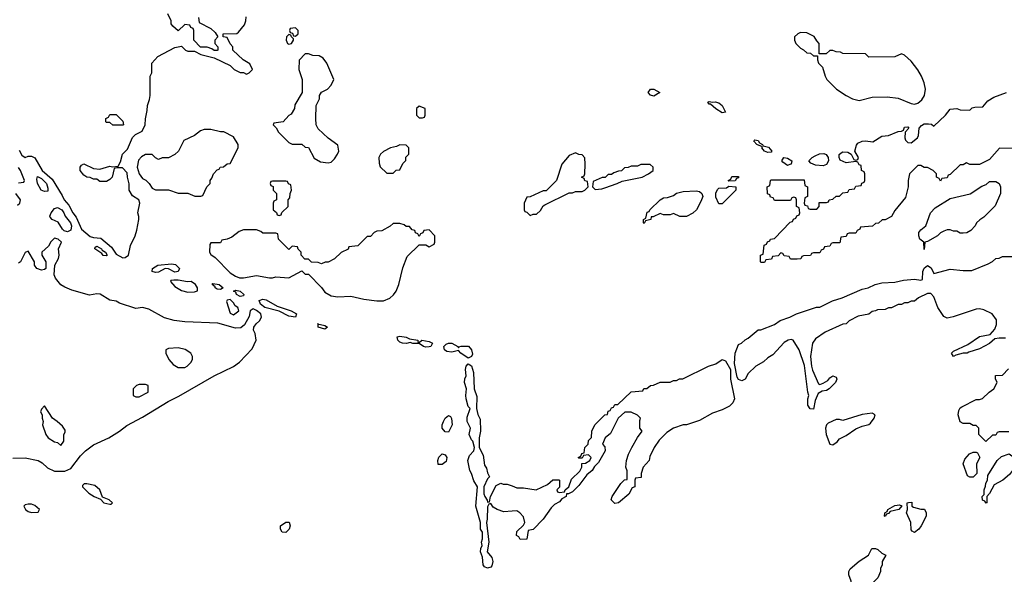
# Model space of a CAD drawing. Header units: inches. Extents: x 2348341 to 2479810, y 460419 to 613669.
# Tile 245 of 256: x 2376977 to 2383022, y 542832 to 546236. Entities that reach past the tile are written whole.
import ezdxf

# ---------------------------------------------------------------- set-up
doc = ezdxf.new("R2010")
doc.units = ezdxf.units.IN
doc.header["$MEASUREMENT"] = 0
doc.layers.add('C3574', color=7, linetype='Continuous')
doc.layers.add('C3584', color=7, linetype='Continuous')

msp = doc.modelspace()

# ---------------------------------------------------------------- linework, layer by layer
at = {"layer": 'C3574', "color": 2}
for points, elevation in [([(2378074, 546250), (2378078, 546218), (2378150, 546182), (2378176.9, 546156.9), (2378194, 546130), (2378174, 546110), (2378174, 546090), (2378194, 546070), (2378194, 546050), (2378190, 546046), (2378170, 546046), (2378156.4, 546056.4), (2378127.3, 546067.3), (2378087.3, 546067.3), (2378046, 546110), (2378046, 546170), (2378042, 546182), (2378027.3, 546187.3), (2378022, 546202), (2377990, 546206), (2377950, 546168), (2377916.4, 546196.4), (2377906, 546210), (2377906, 546230), (2377887.3, 546272.7)], 50), ([(2376974.4, 545434.4), (2376990, 545404.7), (2377010, 545391), (2377030, 545399.3), (2377050, 545398.4), (2377070, 545388.4), (2377114.3, 545310), (2377177.1, 545257.1), (2377238, 545158), (2377250.5, 545130), (2377277.7, 545097.7), (2377303.1, 545050), (2377323.4, 545023.4), (2377356.3, 544950), (2377410, 544906), (2377430, 544899), (2377474.3, 544894.3), (2377540.6, 544840.6), (2377570, 544796.5), (2377610, 544773.7), (2377624.2, 544775.8), (2377646, 544790), (2377658, 544850), (2377686.6, 544910), (2377696.6, 544943.4), (2377709.2, 545010), (2377709, 545029), (2377702, 545050), (2377715.3, 545110), (2377708, 545130), (2377670, 545155.3), (2377649.2, 545190), (2377648.4, 545228.4), (2377638, 545270), (2377636.4, 545296.4), (2377607.3, 545327.3), (2377572.7, 545327.3), (2377558, 545322), (2377544.7, 545270), (2377530, 545255.3), (2377510, 545242), (2377470, 545242), (2377450, 545258), (2377430, 545258), (2377410, 545268), (2377390, 545268.7), (2377370, 545282), (2377349, 545310), (2377348.9, 545331.1), (2377356.4, 545343.6), (2377370, 545352), (2377430, 545322), (2377470, 545318), (2377530, 545338), (2377546, 545334), (2377582, 545338), (2377596.4, 545363.6), (2377609.1, 545410.9), (2377638, 545442), (2377670, 545514), (2377688.4, 545531.6), (2377728.4, 545551.6), (2377748, 545590), (2377748.4, 545628.4), (2377760.4, 545679.6), (2377762, 545710), (2377774.6, 545745.4), (2377778, 545770), (2377778, 545890), (2377788, 545910), (2377788, 545970), (2377826, 546010), (2377930, 546064.7), (2377970, 546074), (2377994, 546050), (2378010, 546042), (2378050, 546042), (2378090, 546022), (2378170, 546002), (2378270, 545954), (2378294, 545930), (2378330, 545912), (2378350, 545912), (2378370, 545902), (2378386, 545910), (2378406, 545930), (2378390, 545966), (2378348.9, 545988.9), (2378286, 546050), (2378286, 546070), (2378268.4, 546088.4), (2378250, 546126), (2378226, 546130), (2378226, 546150), (2378310, 546152), (2378320.4, 546159.6), (2378356.4, 546203.6), (2378366, 546230), (2378367.3, 546252.7)], 50), ([(2376970, 545234), (2377002, 545238), (2377006, 545250), (2376982, 545310), (2376970, 545328)], 50), ([(2376963.1, 545096.9), (2376978, 545110), (2376982, 545130), (2376954, 545170)], 50), ([(2376934.6, 543545.4), (2377010, 543546.8), (2377090.4, 543530.4), (2377115.5, 543515.5), (2377146.7, 543486.7), (2377190, 543464.9), (2377254.6, 543465.4), (2377290, 543482), (2377350, 543558.8), (2377381.2, 543590), (2377430, 543627.3), (2377524, 543670), (2377590, 543710.7), (2377634.9, 543745.1), (2377730, 543797.1), (2377887.6, 543892.4), (2377954.6, 543925.4), (2378170, 544050.5), (2378290, 544108), (2378326.7, 544133.3), (2378404.1, 544215.9), (2378429.3, 544270), (2378422.7, 544310), (2378413.2, 544330), (2378414, 544350), (2378428.7, 544370), (2378450, 544387.3), (2378460.7, 544410), (2378457, 544430), (2378430, 544451.8), (2378410, 544461.2), (2378391.3, 544450), (2378386.4, 544413.6), (2378356.9, 544363.1), (2378334.8, 544345.2), (2378302, 544342), (2378192.9, 544372.9), (2377990, 544382), (2377926, 544390), (2377865.6, 544405.6), (2377770, 544459), (2377730, 544469), (2377690, 544464), (2377590, 544495.3), (2377570, 544508), (2377530, 544514), (2377471.9, 544551.9), (2377450, 544552.7), (2377404.7, 544544.7), (2377296.5, 544576.5), (2377253.6, 544593.6), (2377229.3, 544609.3), (2377197.2, 544650), (2377188.7, 544670), (2377192.7, 544730), (2377216, 544770), (2377219.3, 544790), (2377216, 544830), (2377233.2, 544870), (2377214, 544890), (2377190, 544896), (2377167.7, 544872.3), (2377154.4, 544845.6), (2377112, 544810), (2377112, 544790), (2377138, 544750), (2377138, 544710), (2377130, 544702), (2377110, 544699), (2377082, 544710), (2377068, 544730), (2377068, 544750), (2377030, 544815.3), (2377010, 544808), (2376982, 544750), (2376970, 544742)], 50), ([(2380000, 543219.5), (2379950, 543215.3), (2379909.3, 543229.3), (2379884.7, 543244.7), (2379870, 543266), (2379858, 543262), (2379850, 543246), (2379847.3, 543170), (2379842.8, 543150), (2379857.6, 543030), (2379846, 542970), (2379875.4, 542935.4), (2379880.9, 542910), (2379876.5, 542883.5), (2379870, 542875.6), (2379850, 542869.7), (2379830, 542878.7), (2379821.7, 542890), (2379817.4, 542937.4), (2379806.6, 542970), (2379807.3, 542990), (2379817.2, 543010), (2379812.7, 543030), (2379818, 543050), (2379819, 543090), (2379806.3, 543110), (2379805.6, 543150), (2379777.7, 543250), (2379787.6, 543370), (2379765, 543405), (2379751.6, 543451.6), (2379740.5, 543470), (2379728, 543530), (2379738.9, 543561.1), (2379765.2, 543590), (2379769, 543610), (2379758, 543650), (2379750, 543658), (2379736, 543690), (2379745.2, 543730), (2379723.6, 543770), (2379723.3, 543796.7), (2379742, 543850), (2379730, 543862), (2379717.4, 543910), (2379715.1, 543930), (2379720.9, 543970), (2379708.5, 544010), (2379710, 544031.3), (2379718, 544050), (2379714, 544090), (2379719, 544110), (2379730, 544124.7), (2379750.9, 544110.9), (2379762.8, 544070), (2379767.3, 543970), (2379783.8, 543923.8), (2379781, 543850), (2379790, 543814), (2379803.6, 543783.6), (2379806, 543710), (2379798, 543670), (2379798, 543610), (2379823.4, 543563.4), (2379830, 543502), (2379842.8, 543482.8), (2379850, 543454), (2379862, 543430), (2379850, 543418), (2379826, 543370), (2379826.8, 543326.8), (2379832, 543310), (2379847.7, 543287.7), (2379850, 543274), (2379862, 543278), (2379868, 543310), (2379902, 543378), (2379930, 543391.3), (2379946, 543386), (2379970, 543386), (2380000, 543374.4)], 46)]:
    msp.add_lwpolyline(points, dxfattribs=dict(at, elevation=elevation))
for points, elevation in [([(2378670, 546186), (2378638, 546182), (2378634, 546170), (2378638, 546158), (2378652.7, 546152.7), (2378658, 546138), (2378670, 546134), (2378686, 546150), (2378686, 546170)], 50), ([(2378630, 546146), (2378614, 546130), (2378612, 546110), (2378622, 546090), (2378630, 546086), (2378646, 546090), (2378658, 546110), (2378658, 546118), (2378646, 546130), (2378642, 546142)], 50), ([(2378750, 546026), (2378730, 546026), (2378692.7, 545987.3), (2378691.3, 545930), (2378711.6, 545868.4), (2378711.6, 545788.4), (2378666.8, 545713.2), (2378664.7, 545690), (2378643.6, 545656.4), (2378630, 545648), (2378594, 545610), (2378538, 545602), (2378534, 545590), (2378552, 545572), (2378565.4, 545545.4), (2378630, 545482), (2378650, 545472), (2378710, 545472), (2378730, 545454), (2378750, 545452), (2378785.4, 545385.4), (2378823.6, 545363.6), (2378870, 545358), (2378890, 545362), (2378910, 545382), (2378928.7, 545410), (2378935.3, 545430), (2378930, 545466), (2378870, 545508), (2378810, 545566), (2378798, 545590), (2378795.3, 545630), (2378798, 545710), (2378818, 545750), (2378818, 545770), (2378828.9, 545791.1), (2378866, 545810), (2378890, 545834), (2378906, 545870), (2378862, 545970), (2378840.2, 546000.2), (2378814.6, 546014.6), (2378776.4, 546016.4)], 50), ([(2379430, 545706), (2379414, 545690), (2379414, 545650), (2379430, 545634), (2379450, 545634), (2379462, 545638), (2379466, 545650), (2379466, 545690)], 50), ([(2377610, 545588), (2377548.4, 545588.4), (2377530, 545606), (2377510, 545606), (2377506, 545610), (2377506, 545630), (2377522, 545638), (2377530, 545654), (2377570, 545654), (2377610, 545614), (2377614, 545590)], 50), ([(2378150, 545562), (2378110, 545562), (2378086, 545554), (2378050, 545526), (2377985.4, 545494.6), (2377951.1, 545428.9), (2377930, 545408), (2377890, 545388), (2377852.7, 545387.3), (2377830, 545378), (2377810, 545388), (2377790, 545408), (2377750, 545408.7), (2377725.4, 545394.6), (2377706, 545374), (2377698, 545330), (2377710.9, 545290.9), (2377730, 545262), (2377751, 545251), (2377771.1, 545231.1), (2377790, 545202), (2377810, 545192), (2377890, 545192), (2377950, 545171.3), (2378010, 545172), (2378052.7, 545152.7), (2378090, 545154), (2378102, 545158), (2378126, 545210), (2378146, 545230), (2378146, 545250), (2378156.4, 545263.6), (2378166, 545290), (2378190, 545314), (2378202, 545318), (2378208.4, 545331.6), (2378227.3, 545332.7), (2378250, 545352), (2378270, 545354), (2378318, 545450), (2378318, 545470), (2378290, 545518), (2378230, 545548), (2378210, 545548)], 50), ([(2379310, 545468), (2379290, 545458), (2379254, 545450), (2379210, 545428), (2379192, 545410), (2379182, 545390), (2379183.6, 545356.4), (2379190, 545334), (2379230, 545294), (2379270, 545294), (2379288.4, 545311.6), (2379310, 545314), (2379330, 545354), (2379347.3, 545372.7), (2379348.4, 545391.6), (2379366, 545410), (2379366, 545450), (2379350, 545466)], 50), ([(2377130, 545181.6), (2377109.6, 545190), (2377087.1, 545230), (2377082.7, 545257.3), (2377087.2, 545272.8), (2377110, 545260.4), (2377140.9, 545230), (2377150, 545202), (2377150, 545184)], 46), ([(2378610, 545246), (2378530, 545246), (2378518, 545242), (2378514, 545230), (2378518, 545218), (2378532.7, 545212.7), (2378534, 545190), (2378554, 545170), (2378554, 545130), (2378538, 545122), (2378534, 545110), (2378534, 545070), (2378552.7, 545052.7), (2378558, 545038), (2378570, 545034), (2378582, 545038), (2378587.3, 545052.7), (2378626, 545090), (2378626, 545130), (2378636.4, 545143.6), (2378638, 545170), (2378646, 545190), (2378642, 545222), (2378628, 545228), (2378622, 545242)], 50), ([(2377270, 544933.3), (2377250, 544940.5), (2377239.7, 544950), (2377213.7, 544993.7), (2377177.2, 545010), (2377164.4, 545024.4), (2377162, 545030), (2377169.5, 545050), (2377190, 545077.3), (2377210, 545084.4), (2377235.3, 545070), (2377248.8, 545050), (2377255.3, 545030), (2377288.7, 544990), (2377294.9, 544970), (2377290, 544943.7)], 46), ([(2379310, 544986), (2379270, 544986), (2379251.6, 544968.4), (2379199.6, 544940.4), (2379170, 544938), (2379154, 544930), (2379130, 544906), (2379110, 544906), (2379052.7, 544847.3), (2378998, 544842), (2378992.7, 544827.3), (2378950, 544808), (2378910, 544768), (2378870, 544748), (2378852.7, 544747.3), (2378830, 544738), (2378810, 544746), (2378768.4, 544748.4), (2378750, 544766), (2378727.3, 544767.3), (2378706, 544790), (2378706, 544810), (2378687.3, 544827.3), (2378682, 544842), (2378650, 544846), (2378630, 544826), (2378566, 544890), (2378562, 544922), (2378550, 544926), (2378470, 544926), (2378456.4, 544936.4), (2378430, 544946), (2378350, 544946), (2378323.6, 544936.4), (2378279.6, 544900.4), (2378251.6, 544888.4), (2378218, 544882), (2378210, 544866), (2378150, 544866), (2378143.6, 544856.4), (2378142, 544810), (2378150, 544794), (2378176.9, 544776.9), (2378270, 544682), (2378302, 544662), (2378327.3, 544652.7), (2378350, 544652), (2378430, 544666), (2378510, 544651.3), (2378530, 544651.3), (2378550, 544658), (2378630, 544652), (2378710, 544694), (2378730, 544674), (2378750, 544674), (2378830, 544592), (2378850, 544564.7), (2378890, 544541), (2378930, 544536), (2379010, 544538.8), (2379090, 544521), (2379170, 544511), (2379210, 544511), (2379250, 544526), (2379272.9, 544547.1), (2379289.1, 544570.9), (2379304, 544610), (2379330, 544714), (2379356.4, 544783.6), (2379430, 544854), (2379470, 544854), (2379490, 544842), (2379522, 544858), (2379526, 544870), (2379526, 544910), (2379490, 544946), (2379458, 544942), (2379452.7, 544927.3), (2379438, 544922), (2379430, 544906), (2379422, 544922), (2379407.3, 544927.3), (2379402, 544942), (2379387.3, 544947.3), (2379370, 544966), (2379350, 544966), (2379336.4, 544976.4)], 50), ([(2377510, 544787), (2377489.1, 544789.1), (2377481.6, 544801.6), (2377438, 544830), (2377440.1, 544839.9), (2377450, 544846.8), (2377479.1, 544830), (2377482.4, 544822.4), (2377504, 544810), (2377513.4, 544790)], 46), ([(2377930, 544687), (2377890, 544707.1), (2377870, 544709.7), (2377830, 544687.3), (2377810, 544683.5), (2377789.6, 544690), (2377792.3, 544710), (2377825.2, 544730), (2377910, 544738.3), (2377933.3, 544733.3), (2377957.6, 544710), (2377950, 544689.8)], 46), ([(2377950, 544637.6), (2377922.5, 544637.5), (2377905.4, 544634.6), (2377902, 544630), (2377930, 544598.8), (2377970, 544574), (2378010, 544562.8), (2378050, 544566), (2378068, 544572), (2378068.7, 544590), (2378056, 544610), (2378030, 544629.4), (2378007.2, 544627.2)], 50), ([(2378210, 544580.9), (2378190, 544581.6), (2378178, 544590), (2378176.6, 544596.6), (2378159, 544610), (2378162, 544618), (2378201, 544610), (2378226, 544590)], 46), ([(2378330, 544537), (2378308, 544550), (2378303.3, 544563.3), (2378289.3, 544570.7), (2378303.9, 544576.1), (2378330, 544570.2), (2378353, 544550), (2378350, 544542)], 46), ([(2378270, 544519.3), (2378250, 544514), (2378246.4, 544506.4), (2378270, 544434), (2378290, 544424.7), (2378322, 544450), (2378315.3, 544470), (2378300.7, 544480.7), (2378290, 544499)], 50), ([(2378670, 544409.6), (2378630, 544416.9), (2378570, 544446.6), (2378482, 544470), (2378455.8, 544490), (2378447.2, 544512.8), (2378470, 544520.3), (2378490, 544516.9), (2378557.7, 544477.7), (2378643, 544450), (2378676.3, 544430)], 46), ([(2378850, 544337.2), (2378809.3, 544350), (2378808.9, 544368.9), (2378806, 544370), (2378850, 544359.1), (2378866, 544350)], 46), ([(2379430, 544254), (2379446, 544270), (2379490, 544260.7), (2379510.8, 544250), (2379502, 544230), (2379490, 544227.3), (2379470, 544225.6), (2379455.3, 544230), (2379428.9, 544248.9), (2379390.7, 544249.3), (2379374, 544254), (2379352.1, 544247.9), (2379328, 544250), (2379310, 544256), (2379298, 544270), (2379295.3, 544290), (2379310, 544293.7), (2379350, 544287.7), (2379370, 544278), (2379422, 544270), (2379422, 544262)], 46), ([(2377950, 544222), (2377890, 544218), (2377874, 544210), (2377874, 544190), (2377892, 544150), (2377919.6, 544119.6), (2377950, 544102), (2377990, 544102), (2378006, 544110), (2378028.4, 544131.6), (2378038, 544150), (2378038, 544170), (2378028, 544190), (2377992.9, 544212.9)], 54), ([(2379670, 544222), (2379672.7, 544227.3), (2379688.2, 544231.8), (2379731.8, 544231.8), (2379751, 544210), (2379756, 544184), (2379750, 544168), (2379730, 544159), (2379684.5, 544190), (2379670, 544206.6), (2379630, 544194.8), (2379600, 544200), (2379584.2, 544210), (2379581.6, 544230), (2379594.7, 544245.3), (2379610, 544250.3), (2379630.2, 544250.2), (2379666.8, 544230)], 46), ([(2377750, 543998), (2377710, 543998), (2377694, 543990), (2377674, 543970), (2377674, 543930), (2377690, 543922), (2377710, 543922), (2377766, 543950), (2377766, 543990)], 54), ([(2377130, 543866), (2377110, 543846), (2377104.7, 543830), (2377114, 543810), (2377114, 543790), (2377122, 543770), (2377118, 543750), (2377138, 543690), (2377152, 543670), (2377190, 543646), (2377210, 543642), (2377230, 543622), (2377248, 543650), (2377248, 543690), (2377256.4, 543703.6), (2377256.4, 543716.4), (2377240.4, 543740.4), (2377208, 543770), (2377178, 543790)], 54), ([(2379610, 543704), (2379590, 543706), (2379569.7, 543730), (2379569.7, 543750), (2379578.4, 543770), (2379590, 543790.6), (2379610, 543806.8), (2379621, 543801), (2379627.9, 543787.9), (2379632, 543750)], 46), ([(2379546.3, 543506.3), (2379543.6, 543530), (2379549.8, 543550.2), (2379570.7, 543570.7), (2379590, 543566), (2379599.1, 543550), (2379595.5, 543524.5), (2379570, 543506.6)], 46), ([(2377390, 543388), (2377372.7, 543387.3), (2377362, 543378), (2377362, 543370), (2377402, 543330), (2377434, 543310), (2377474, 543294), (2377494, 543270), (2377530, 543262), (2377538, 543262), (2377546, 543270), (2377526, 543290), (2377486, 543306), (2377468, 543350), (2377438, 543378)], 50), ([(2377050, 543262), (2377030, 543262), (2377010, 543258), (2377002, 543250), (2377012, 543230), (2377030, 543218), (2377050, 543212), (2377090, 543214), (2377098, 543230), (2377070, 543254)], 50), ([(2378610, 543089.3), (2378588.7, 543090), (2378579, 543110), (2378579, 543130), (2378610, 543152), (2378631.6, 543151.6), (2378638, 543130), (2378631.3, 543110)], 46)]:
    msp.add_lwpolyline(points, close=True, dxfattribs=dict(at, elevation=elevation))
at = {"layer": 'C3584', "color": 2}
for points, elevation in [([(2381770, 546158), (2381754, 546150), (2381734, 546130), (2381734, 546110), (2381742, 546090), (2381770, 546062), (2381790, 546052), (2381810, 546032), (2381831.6, 546031.6), (2381850, 546014), (2381874, 546014), (2381874, 545990), (2381882, 545970), (2381905.4, 545945.4), (2381921, 545890), (2381931.3, 545870), (2381991.3, 545810), (2382050, 545770.8), (2382090, 545751), (2382130, 545741), (2382210, 545761), (2382303.5, 545763.5), (2382370, 545754.8), (2382450, 545720.7), (2382470, 545717.3), (2382490, 545724), (2382514.9, 545745.1), (2382532.3, 545770), (2382537.2, 545810), (2382529.4, 545849.4), (2382513.2, 545890), (2382490, 545928.7), (2382450, 545982), (2382410, 546018), (2382390, 546026), (2382350, 546008), (2382190, 546006), (2382170, 546026), (2382030, 546028), (2382016.4, 546036.4), (2381990, 546038), (2381970, 546046), (2381950, 546046), (2381927.3, 546027.3), (2381886, 546026), (2381886, 546090), (2381870, 546106), (2381853.6, 546133.6), (2381810, 546155.3)], 50), ([(2380870, 545766.3), (2380850, 545772.7), (2380835.1, 545790), (2380848.7, 545810), (2380870.4, 545810.4), (2380906, 545790)], 46), ([(2381230.6, 545730.6), (2381247.3, 545732.7), (2381270, 545726), (2381290.3, 545710.3), (2381310, 545668), (2381290, 545663.7), (2381249.8, 545689.8), (2381218, 545718), (2381210, 545718), (2381202, 545730), (2381210, 545734.8)], 46), ([(2381570, 545420.9), (2381549.7, 545429.7), (2381534, 545450), (2381536.4, 545456.4), (2381502, 545470), (2381484, 545490), (2381485.6, 545494.4), (2381490, 545498), (2381510, 545494), (2381519.6, 545479.6), (2381538, 545470), (2381542, 545462), (2381574.4, 545454.4), (2381594, 545430), (2381590, 545424)], 46), ([(2380390, 545418), (2380350, 545402), (2380304.7, 545350), (2380272, 545250), (2380210, 545186), (2380190, 545186), (2380111.6, 545148.4), (2380090, 545146), (2380074, 545110), (2380074, 545070), (2380078, 545058), (2380090, 545054), (2380110, 545034), (2380130, 545042), (2380150, 545042), (2380174.6, 545065.4), (2380190, 545094), (2380200.4, 545099.6), (2380350, 545174), (2380370, 545174), (2380390, 545182), (2380430, 545182), (2380446, 545190), (2380466, 545210), (2380462, 545242), (2380447.3, 545247.3), (2380442, 545262), (2380426, 545270), (2380442, 545278), (2380446, 545290), (2380448, 545350), (2380447.3, 545387.3), (2380430, 545406), (2380410, 545408)], 50), ([(2381690, 545342), (2381662, 545362), (2381655.3, 545370), (2381668, 545390), (2381690, 545386), (2381718, 545370), (2381714, 545350), (2381710, 545348.7)], 46), ([(2381910, 545339), (2381863.1, 545343.1), (2381834.6, 545354.6), (2381822, 545370), (2381842, 545390), (2381860.1, 545399.9), (2381887.8, 545412.2), (2381914.2, 545414.2), (2381928, 545408), (2381940.7, 545390), (2381942.8, 545370), (2381930, 545348)], 46), ([(2380790, 545348), (2380770, 545338), (2380730, 545338), (2380711.6, 545328.4), (2380690, 545326), (2380671.6, 545308.4), (2380652.7, 545307.3), (2380623.6, 545296.4), (2380610, 545286), (2380590, 545286), (2380571.6, 545268.4), (2380552.7, 545267.3), (2380498, 545242), (2380494, 545210), (2380510, 545194), (2380550, 545198), (2380570, 545204.7), (2380646, 545230), (2380675.3, 545244.7), (2380798, 545270), (2380838, 545290), (2380866, 545310), (2380866, 545330), (2380847.3, 545347.3)], 50), ([(2381330, 545246), (2381326, 545250), (2381342, 545258), (2381350, 545274), (2381390, 545274), (2381390, 545266), (2381378, 545262), (2381370, 545248)], 46), ([(2382750, 544926), (2382730, 544938), (2382710, 544938), (2382690, 544946), (2382670, 544946), (2382650, 544938), (2382630, 544928), (2382610.9, 544909.1), (2382550, 544874), (2382534, 544870), (2382530, 544826), (2382528.7, 544870), (2382503.7, 544890), (2382496.2, 544910), (2382497, 544930), (2382510, 544947.3), (2382539, 544970), (2382569.2, 545050), (2382598, 545082), (2382690, 545138), (2382812.9, 545167.1), (2382884.7, 545215.3), (2382910, 545224.7), (2382930, 545242), (2382970, 545242), (2382991.1, 545231.1), (2382998, 545210), (2382998, 545170), (2382966, 545094), (2382896.9, 545023.1), (2382871.6, 545008.4), (2382851.6, 544988.4), (2382842, 544970), (2382816.9, 544943.1), (2382791.6, 544928.4), (2382770, 544926)], 46), ([(2381030, 545028), (2380990, 545046), (2380970, 545038), (2380930, 545038), (2380910, 545046), (2380866, 545026), (2380854, 545026), (2380851.1, 545008.9), (2380818, 545002), (2380810, 544986), (2380806, 544990), (2380806, 545010), (2380822, 545018), (2380830, 545054), (2380842, 545058), (2380846, 545070), (2380908, 545130), (2380930, 545142), (2380954.6, 545145.4), (2380990, 545158), (2381010, 545171), (2381050, 545181), (2381130, 545184.7), (2381150, 545181), (2381164.7, 545170), (2381171, 545150), (2381159.6, 545120.4), (2381132, 545070), (2381110, 545048), (2381070, 545028)], 46), ([(2381270, 545106), (2381250, 545146), (2381250, 545174), (2381263.1, 545196.9), (2381270, 545202), (2381316.4, 545203.6), (2381330, 545214), (2381374, 545210), (2381374, 545190), (2381290, 545106)], 46), ([(2382210, 543822), (2382150, 543814), (2382030, 543775.3), (2382010, 543782), (2381990, 543782), (2381941.1, 543758.9), (2381930, 543749), (2381924.2, 543730), (2381927.4, 543690), (2381950, 543631), (2381970, 543626), (2381994.8, 543645.2), (2382010, 543664.7), (2382050, 543684.7), (2382110, 543724.7), (2382150, 543742), (2382190, 543752), (2382200.4, 543759.6), (2382222, 543790), (2382228, 543810)], 50), ([(2382810, 543428), (2382796.4, 543436.4), (2382769.1, 543510.9), (2382780.2, 543539.8), (2382808.9, 543571.1), (2382830, 543582), (2382850, 543582), (2382858, 543578), (2382872, 543550), (2382852, 543510), (2382854, 543450), (2382830, 543428)], 46), ([(2382910, 543268), (2382902, 543282), (2382887.3, 543287.3), (2382886, 543310), (2382898, 543322), (2382898, 543350), (2382907.3, 543372.7), (2382908.4, 543391.6), (2382918, 543410), (2382920.4, 543439.6), (2382978, 543530), (2383004.7, 543555.3), (2383051.6, 543571.6), (2383082, 543550), (2383084.7, 543510), (2383071.3, 543470), (2383054.4, 543445.6), (2383012, 543410), (2382959.6, 543380.4), (2382931.6, 543328.4), (2382914, 543310), (2382914, 543270)], 46), ([(2382290, 543188), (2382286, 543190), (2382288, 543210), (2382302, 543218), (2382306, 543230), (2382350, 543254.8), (2382378, 543258), (2382392.7, 543252.7), (2382374, 543230), (2382322, 543218), (2382310, 543206), (2382298, 543202)], 46), ([(2382510, 543231.3), (2382532, 543232), (2382542, 543210), (2382542, 543190), (2382511.3, 543130), (2382498, 543110), (2382470, 543089), (2382456.4, 543096.4), (2382450, 543106), (2382448.7, 543150), (2382422, 543210), (2382428, 543230), (2382426, 543270), (2382432.7, 543272.7), (2382454, 543274), (2382454, 543250), (2382463.6, 543243.6)], 46), ([(2382130, 542724), (2382105.2, 542725.2), (2382084, 542744), (2382082, 542790), (2382068, 542830), (2382068, 542850), (2382074.6, 542865.4), (2382130, 542912), (2382188, 542950), (2382209.4, 542990.6), (2382230, 542991.3), (2382245.4, 542985.4), (2382270, 542962), (2382294, 542950), (2382271.3, 542910), (2382271.1, 542888.9), (2382262, 542870), (2382262, 542850), (2382244.7, 542810), (2382210, 542775.3), (2382167.3, 542752.7), (2382150, 542735.3)], 46)]:
    msp.add_lwpolyline(points, close=True, dxfattribs=dict(at, elevation=elevation))
at = {"layer": 'C3584', "color": 2, "elevation": 46}
for points in [[(2383090, 545446), (2382992.7, 545447.3), (2382930, 545378), (2382870, 545348), (2382810, 545348), (2382790, 545358), (2382770, 545346), (2382750, 545346), (2382690, 545286), (2382678, 545282), (2382670, 545266), (2382638, 545262), (2382630, 545246), (2382622, 545262), (2382606, 545270), (2382606, 545290), (2382586, 545310), (2382550, 545328), (2382530, 545328.7), (2382510, 545342), (2382490, 545342), (2382438.8, 545290), (2382430.7, 545250), (2382430.8, 545210), (2382414.4, 545145.6), (2382350, 545066), (2382330, 545028), (2382290, 545008), (2382272.7, 545007.3), (2382250, 544988), (2382230, 544986), (2382211.6, 544968.4), (2382138, 544962), (2382134, 544950), (2382118, 544942), (2382110, 544926), (2382070, 544926), (2382058, 544922), (2382050, 544906), (2382018, 544902), (2382012.7, 544867.3), (2381970, 544866), (2381958, 544862), (2381950, 544846), (2381918, 544842), (2381912.7, 544827.3), (2381898, 544822), (2381890, 544806), (2381850, 544806), (2381838, 544802), (2381831.6, 544788.4), (2381790, 544786), (2381778, 544782), (2381771.6, 544768.4), (2381750, 544766), (2381710, 544766), (2381702, 544782), (2381670, 544786), (2381662, 544802), (2381650, 544806), (2381632.7, 544787.3), (2381598, 544782), (2381592.7, 544767.3), (2381558, 544762), (2381550, 544746), (2381530, 544746), (2381526, 544750), (2381526, 544790), (2381542, 544798), (2381547.3, 544852.7), (2381562, 544858), (2381568, 544872), (2381582, 544878), (2381586, 544890), (2381610, 544894), (2381707.3, 544992.7), (2381722, 544998), (2381727.3, 545012.7), (2381742, 545018), (2381747.3, 545032.7), (2381762, 545038), (2381766, 545050), (2381762, 545082), (2381746, 545090), (2381746, 545130), (2381742, 545142), (2381730, 545146), (2381718, 545142), (2381710, 545126), (2381610, 545126), (2381602, 545142), (2381587.3, 545147.3), (2381582, 545162), (2381567.3, 545167.3), (2381566, 545210), (2381582, 545218), (2381586, 545250), (2381590, 545254), (2381792.7, 545252.7), (2381798, 545218), (2381814, 545210), (2381814, 545150), (2381798, 545142), (2381794, 545110), (2381798, 545098), (2381812.7, 545092.7), (2381818, 545078), (2381830, 545074), (2381870, 545074), (2381886, 545090), (2381886, 545114), (2381930, 545114), (2381942, 545118), (2381946, 545130), (2381970, 545134), (2381990, 545154), (2382010, 545154), (2382030, 545174), (2382062, 545178), (2382070, 545194), (2382102, 545198), (2382110, 545214), (2382142, 545218), (2382147.3, 545232.7), (2382162, 545238), (2382166, 545250), (2382166, 545290), (2382162, 545302), (2382146, 545310), (2382142, 545342), (2382130, 545346), (2382122, 545362), (2382110, 545366), (2382050, 545358), (2382014.6, 545374.6), (2382008.7, 545390), (2382008.9, 545408.9), (2382020.2, 545419.8), (2382030, 545426), (2382062, 545422), (2382082, 545410), (2382098, 545378), (2382110, 545374), (2382122, 545378), (2382126, 545390), (2382104, 545430), (2382114.2, 545465.8), (2382122.4, 545477.6), (2382149.5, 545490.5), (2382170, 545493.4), (2382214, 545486), (2382270, 545521), (2382310, 545524.7), (2382369.5, 545550.5), (2382390, 545551), (2382402, 545558), (2382410, 545576), (2382430, 545578), (2382434.8, 545570), (2382414, 545546), (2382410.6, 545510), (2382415.9, 545495.9), (2382430, 545482.8), (2382450, 545480.7), (2382489.4, 545510), (2382495.1, 545524.9), (2382499.6, 545570), (2382513.6, 545586.4), (2382530, 545597.1), (2382556.3, 545596.3), (2382574.8, 545594.8), (2382590, 545582), (2382661.2, 545650), (2382690, 545687.3), (2382730, 545690.8), (2382750, 545683), (2382810, 545681), (2382825.1, 545694.9), (2382840.1, 545699.9), (2382890, 545701), (2382921, 545739), (2382958.5, 545761.5), (2383035.3, 545790)], [(2383030, 544282), (2382990, 544282), (2382963.6, 544276.4), (2382930, 544248.7), (2382870, 544215.3), (2382803.6, 544196.4), (2382794, 544190), (2382770, 544188.7), (2382723.6, 544176.4), (2382710, 544168.7), (2382698, 544190), (2382710, 544202), (2382798, 544242), (2382870, 544291), (2382935.3, 544304.7), (2382963.1, 544336.9), (2382974.6, 544365.4), (2382973.6, 544393.6), (2382948, 544430), (2382895.5, 544455.5), (2382870, 544461.2), (2382850, 544459), (2382707.1, 544412.9), (2382670, 544405.2), (2382650, 544414), (2382613.2, 544470), (2382590, 544535.3), (2382570, 544555.3), (2382550, 544555.3), (2382494, 544530), (2382470, 544508), (2382450, 544508), (2382430, 544498), (2382410, 544498), (2382390, 544488), (2382370, 544488), (2382330, 544468), (2382310, 544468), (2382290, 544458), (2382243.6, 544456.4), (2382231.6, 544448.4), (2382210, 544446), (2382190, 544428), (2382123.6, 544416.4), (2382070, 544388), (2382050, 544368.7), (2382030, 544368), (2381922, 544318), (2381863.5, 544276.5), (2381844, 544250), (2381832.7, 544170), (2381837.1, 544110), (2381844.4, 544084.4), (2381882, 544002), (2381890, 543998), (2381910, 544004.7), (2381938.6, 544021.4), (2381950, 544038), (2381970, 544051.3), (2381990, 544042), (2381994, 544030), (2381984.7, 544010), (2381946, 543970), (2381930, 543959.3), (2381902.8, 543957.2), (2381878.8, 543941.2), (2381860.7, 543899.3), (2381850, 543846), (2381830, 543848.7), (2381815.3, 543870), (2381815.3, 543910), (2381822, 543930), (2381815.3, 543950), (2381794.2, 544114.2), (2381762.7, 544210), (2381726, 544270), (2381713.2, 544273.2), (2381694, 544270), (2381670, 544255.3), (2381599.9, 544180.1), (2381570, 544161.2), (2381543.8, 544136.2), (2381496, 544110), (2381450, 544064), (2381430.6, 544029.4), (2381410, 544019), (2381390, 544028.7), (2381382, 544042), (2381365.2, 544125.2), (2381369.2, 544190), (2381390, 544242), (2381408.9, 544251.1), (2381430, 544272), (2381450, 544282), (2381510, 544332), (2381527.3, 544332.7), (2381610, 544364.7), (2381646, 544390), (2381706, 544410), (2381746, 544430), (2381868.9, 544471.1), (2381890, 544472), (2381966, 544510), (2382026, 544530), (2382150, 544582), (2382186, 544590), (2382228.9, 544611.1), (2382270, 544622), (2382350, 544624.7), (2382402, 544638), (2382470, 544644), (2382510, 544638), (2382519, 544641), (2382520.7, 544690), (2382530, 544710.8), (2382550, 544726.8), (2382572.8, 544712.8), (2382590, 544678), (2382690, 544704.7), (2382770, 544696), (2382823.1, 544696.9), (2382923.1, 544736.9), (2382950, 544752), (2382970, 544771.3), (2382990, 544772), (2383010, 544782), (2383096.4, 544783.6)], [(2380000, 543374.4), (2380030, 543362.8), (2380070, 543362.8), (2380148.4, 543351.6), (2380216.4, 543383.6), (2380250, 543412), (2380287.3, 543412.7), (2380292, 543410), (2380292, 543368), (2380274, 543350), (2380278, 543338), (2380290, 543334), (2380322, 543338), (2380326, 543350), (2380348, 543370), (2380364.7, 543415.3), (2380415.3, 543464.7), (2380428, 543490), (2380427.3, 543512.7), (2380450, 543514), (2380478, 543530), (2380486, 543550), (2380470, 543566), (2380438, 543562), (2380430, 543546), (2380410, 543546), (2380406, 543550), (2380422, 543558), (2380427.3, 543572.7), (2380442, 543578), (2380446, 543610), (2380466, 543630), (2380470, 543654), (2380487.3, 543672.7), (2380488.9, 543711.1), (2380508, 543750), (2380568.9, 543811.1), (2380586, 543814), (2380590, 543834), (2380602, 543838), (2380610, 543854), (2380622, 543858), (2380630, 543874), (2380650, 543874), (2380730, 543952), (2380802, 543958), (2380808.4, 543971.6), (2380827.3, 543972.7), (2380850, 543992), (2380867.3, 543992.7), (2380910, 544012), (2380970, 544012), (2380990, 544022), (2381010, 544022), (2381028.4, 544031.6), (2381047.3, 544032.7), (2381206, 544110), (2381250, 544124.7), (2381290, 544151.3), (2381310, 544142), (2381341, 544090), (2381340.7, 544030), (2381366, 543910), (2381355.3, 543884.7), (2381335.3, 543864.7), (2381290, 543842), (2381230, 543822), (2381150, 543775.3), (2381070, 543748.7), (2381050, 543748.7), (2380990.9, 543729.1), (2380950, 543702), (2380903.5, 543656.5), (2380871.3, 543610), (2380845.4, 543554.6), (2380842, 543530), (2380804.7, 543490), (2380792, 543450), (2380792.7, 543427.3), (2380758, 543422), (2380754, 543410), (2380754, 543370), (2380738, 543362), (2380716, 543324), (2380654, 543270), (2380630, 543266), (2380608.7, 543290), (2380615.3, 543310), (2380668, 543390), (2380690, 543412), (2380706, 543414), (2380707.3, 543467.3), (2380698, 543490), (2380702, 543530), (2380715.3, 543570), (2380735.3, 543610), (2380769, 543671), (2380798, 543710), (2380785.2, 543730), (2380784, 543776), (2380788, 543790), (2380770, 543808), (2380730, 543828), (2380692.7, 543827.3), (2380652, 543790), (2380603.6, 543696.4), (2380572, 543670), (2380554, 543630), (2380570, 543614), (2380571, 543590), (2380530, 543518), (2380505.4, 543494.6), (2380491.3, 543470), (2380458, 543442), (2380410, 543378), (2380370, 543338), (2380346, 543326), (2380334, 543326), (2380332, 543310), (2380304.7, 543295.3), (2380290, 543278), (2380259.6, 543260.4), (2380239.6, 543240.4), (2380191.3, 543170), (2380130, 543108), (2380098, 543102), (2380090, 543048), (2380050, 543046), (2380042, 543062), (2380026, 543070), (2380030, 543094), (2380070, 543134), (2380078, 543150), (2380070, 543186), (2380048, 543210), (2380030, 543222), (2380000, 543219.5)], [(2383050, 543706), (2382990, 543706), (2382978, 543702), (2382970, 543686), (2382950, 543686), (2382908, 543648), (2382866, 543690), (2382866, 543730), (2382850, 543746), (2382830, 543746), (2382810, 543758), (2382770, 543758), (2382750, 543768), (2382739, 543810), (2382743.1, 543836.9), (2382750, 543854), (2382760.4, 543859.6), (2382850, 543904.7), (2382870, 543904.7), (2382888.9, 543911.1), (2382929.3, 543950.7), (2382958, 543970), (2382978, 544010), (2382967.3, 544032.7), (2382967.3, 544052.7), (2383010, 544054), (2383047.3, 544092.7)]]:
    msp.add_lwpolyline(points, dxfattribs=at)

doc.saveas('drawing.dxf')
